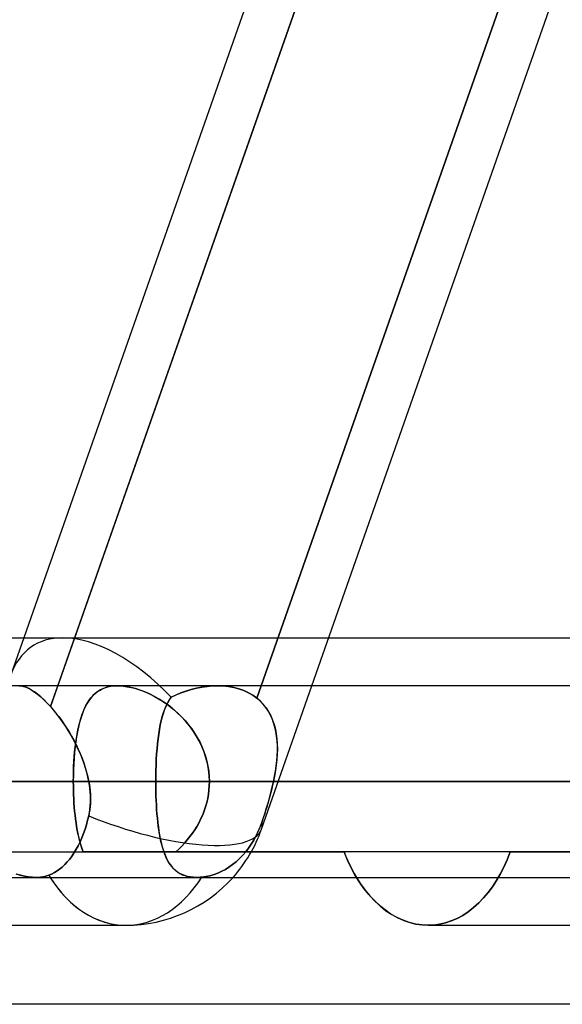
# Model space of a CAD drawing. Header units: millimetres. Extents: x -185 to 185, y -54 to 130.
# Tile 40 of 76: x 31.58 to 35.18, y 23.17 to 29.7. Entities that reach past the tile are written whole.
import ezdxf

# ---------------------------------------------------------------- set-up
doc = ezdxf.new("R2010")
doc.units = ezdxf.units.MM
doc.layers.add('MAIN-1', color=7, linetype='Continuous')
doc.layers.add('MAIN-2', color=7, linetype='Continuous')

msp = doc.modelspace()

# ---------------------------------------------------------------- linework, layer by layer
at = {"layer": 'MAIN-1'}
for p, q in [((31.5235, 25.357), (35.542, 36.8125)), ((31.8333, 25.2825), (35.8779, 36.8125)), ((33.5162, 25.2825), (37.5608, 36.8125)), ((26.195, 25.6), (31.6087, 25.6)), ((33.6276, 25.6), (35.6499, 25.6)), ((96.053, 25.2825), (-96.053, 25.2825)), ((96.649, 24.6475), (-96.649, 24.6475)), ((35.1758, 24.6475), (32.4817, 24.6475)), ((-96.053, 24.0125), (96.053, 24.0125)), ((33.8118, 24.0125), (33.8396, 23.9692)), ((33.8396, 23.9692), (33.8692, 23.9285)), ((33.8692, 23.9285), (33.9011, 23.8901)), ((33.9011, 23.8901), (33.935, 23.8542)), ((33.935, 23.8542), (33.9705, 23.8214)), ((33.9705, 23.8214), (34.0076, 23.7919)), ((34.0076, 23.7919), (34.046, 23.7661)), ((34.046, 23.7661), (34.0853, 23.7443)), ((30.2452, 23.695), (32.284, 23.695)), ((34.0853, 23.7443), (34.1254, 23.7265)), ((34.1254, 23.7265), (34.1659, 23.7127)), ((34.1659, 23.7127), (34.2064, 23.7028)), ((34.2064, 23.7028), (34.2466, 23.697)), ((34.2466, 23.697), (34.2863, 23.695)), ((34.2863, 23.695), (36.3251, 23.695)), ((45.72, 23.1713), (-45.72, 23.1713))]:
    msp.add_line(p, q, dxfattribs=at)
msp.add_arc((32.284, 24.6475), 0.9525, 269.99996, 318.18972, dxfattribs=at)
msp.add_ellipse((32.284, 24.6475), major_axis=(0, -0.9525), ratio=0.707107, start_param=-0.841071, end_param=0, dxfattribs=at)
at = {"layer": 'MAIN-2'}
for p, q in [((35.8861, 36.8358), (31.7849, 25.1445)), ((33.1516, 25.2008), (37.2437, 36.866)), ((37.2437, 36.866), (33.1516, 25.2008)), ((31.6087, 25.6), (31.8663, 25.6)), ((31.8663, 25.6), (33.6276, 25.6)), ((31.5901, 25.2814), (31.5749, 25.2825)), ((31.5751, 25.2825), (31.5903, 25.2814)), ((31.6061, 25.2781), (31.5901, 25.2814)), ((31.5903, 25.2814), (31.6064, 25.278)), ((31.6231, 25.2725), (31.6061, 25.2781)), ((31.6064, 25.278), (31.6234, 25.2724)), ((31.6411, 25.2645), (31.6231, 25.2725)), ((31.6234, 25.2724), (31.6413, 25.2644)), ((31.6598, 25.2541), (31.6411, 25.2645)), ((31.6413, 25.2644), (31.6599, 25.2541)), ((31.7849, 25.1445), (31.8333, 25.2825)), ((32.1096, 25.2523), (32.1267, 25.2614)), ((32.1359, 25.2654), (32.1161, 25.256)), ((32.1267, 25.2614), (32.145, 25.2689)), ((32.1573, 25.2728), (32.1359, 25.2654)), ((32.145, 25.2689), (32.1646, 25.2748)), ((32.1802, 25.2782), (32.1573, 25.2728)), ((32.1646, 25.2748), (32.1854, 25.2791)), ((32.2046, 25.2815), (32.1802, 25.2782)), ((32.1854, 25.2791), (32.2073, 25.2817)), ((32.2303, 25.2825), (32.2046, 25.2815)), ((32.2073, 25.2817), (32.2303, 25.2825)), ((32.2303, 25.2825), (32.2545, 25.2816)), ((32.2576, 25.2814), (32.2303, 25.2825)), ((32.2545, 25.2816), (32.2799, 25.2789)), ((32.2864, 25.278), (32.2576, 25.2814)), ((32.2799, 25.2789), (32.3063, 25.2744)), ((32.3164, 25.2723), (32.2864, 25.278)), ((32.3063, 25.2744), (32.3333, 25.2682)), ((32.3471, 25.2644), (32.3164, 25.2723)), ((32.3333, 25.2682), (32.3608, 25.2603)), ((32.3782, 25.2544), (32.3471, 25.2644)), ((32.3608, 25.2603), (32.3886, 25.2507)), ((32.6832, 25.2475), (32.7176, 25.2579)), ((32.751, 25.2663), (32.7164, 25.2576)), ((32.7176, 25.2579), (32.7523, 25.2666)), ((32.7859, 25.2733), (32.751, 25.2663)), ((32.7523, 25.2666), (32.7871, 25.2735)), ((32.821, 25.2783), (32.7859, 25.2733)), ((32.7871, 25.2735), (32.8219, 25.2785)), ((32.856, 25.2814), (32.821, 25.2783)), ((32.8219, 25.2785), (32.8565, 25.2815)), ((32.8907, 25.2825), (32.856, 25.2814)), ((32.8565, 25.2815), (32.8908, 25.2825)), ((32.9276, 25.2813), (32.8907, 25.2825)), ((32.8908, 25.2825), (32.9277, 25.2813)), ((35.6622, 25.2825), (32.891, 25.2825)), ((32.9637, 25.2776), (32.9276, 25.2813)), ((32.9277, 25.2813), (32.9639, 25.2775)), ((32.9988, 25.2713), (32.9637, 25.2776)), ((32.9639, 25.2775), (32.999, 25.2712)), ((33.0329, 25.2623), (32.9988, 25.2713)), ((32.999, 25.2712), (33.0328, 25.2624)), ((33.0328, 25.2624), (33.0651, 25.2509)), ((33.0654, 25.2508), (33.0329, 25.2623)), ((33.1828, 24.3322), (33.5162, 25.2825)), ((31.6792, 25.2415), (31.6598, 25.2541)), ((31.6599, 25.2541), (31.6793, 25.2414)), ((31.6993, 25.2265), (31.6792, 25.2415)), ((31.6793, 25.2414), (31.6995, 25.2264)), ((31.7201, 25.2093), (31.6993, 25.2265)), ((31.6995, 25.2264), (31.7203, 25.209)), ((31.7414, 25.1898), (31.7201, 25.2093)), ((31.7203, 25.209), (31.7416, 25.1896)), ((32.0512, 25.2007), (32.0379, 25.1826)), ((32.0404, 25.1863), (32.0522, 25.2021)), ((32.0655, 25.2171), (32.0512, 25.2007)), ((32.0522, 25.2021), (32.065, 25.2166)), ((32.065, 25.2166), (32.0788, 25.2299)), ((32.081, 25.2318), (32.0655, 25.2171)), ((32.0788, 25.2299), (32.0936, 25.2418)), ((32.0979, 25.2448), (32.081, 25.2318)), ((32.0936, 25.2418), (32.1096, 25.2523)), ((32.1161, 25.256), (32.0979, 25.2448)), ((32.4096, 25.2424), (32.3782, 25.2544)), ((32.3886, 25.2507), (32.4166, 25.2395)), ((32.4412, 25.2284), (32.4096, 25.2424)), ((32.4166, 25.2395), (32.4447, 25.2267)), ((32.4726, 25.2125), (32.4412, 25.2284)), ((32.4447, 25.2267), (32.4727, 25.2125)), ((32.5039, 25.1946), (32.4726, 25.2125)), ((32.4727, 25.2125), (32.5004, 25.1967)), ((32.5004, 25.1967), (32.5278, 25.1796)), ((32.535, 25.1749), (32.5039, 25.1946)), ((32.5843, 25.2064), (32.5718, 25.1887)), ((32.5722, 25.1893), (32.5843, 25.2064)), ((32.5843, 25.2064), (32.6165, 25.2216)), ((32.6161, 25.2215), (32.5843, 25.2064)), ((32.6488, 25.2351), (32.6161, 25.2215)), ((32.6165, 25.2216), (32.6495, 25.2353)), ((32.6823, 25.2471), (32.6488, 25.2351)), ((32.6495, 25.2353), (32.6832, 25.2475)), ((32.7164, 25.2576), (32.6823, 25.2471)), ((33.0651, 25.2509), (33.0958, 25.2368)), ((33.0961, 25.2367), (33.0654, 25.2508)), ((33.0958, 25.2368), (33.1247, 25.22)), ((33.1248, 25.22), (33.0961, 25.2367)), ((33.1247, 25.22), (33.1516, 25.2008)), ((33.1516, 25.2008), (33.1248, 25.22)), ((33.1516, 25.2008), (33.1742, 25.181)), ((33.1732, 25.182), (33.1516, 25.2008)), ((31.7631, 25.1681), (31.7414, 25.1898)), ((31.7416, 25.1896), (31.7631, 25.168)), ((31.7849, 25.1445), (31.7631, 25.1681)), ((31.7631, 25.168), (31.7849, 25.1445)), ((31.8019, 25.1249), (31.7849, 25.1445)), ((31.7849, 25.1445), (31.8028, 25.1238)), ((32.0008, 25.1106), (32.0096, 25.1314)), ((32.0142, 25.1411), (32.0037, 25.1179)), ((32.0096, 25.1314), (32.0191, 25.1509)), ((32.0256, 25.1627), (32.0142, 25.1411)), ((32.0191, 25.1509), (32.0294, 25.1692)), ((32.0379, 25.1826), (32.0256, 25.1627)), ((32.0294, 25.1692), (32.0404, 25.1863)), ((32.5278, 25.1796), (32.5548, 25.1611)), ((32.5332, 25.1047), (32.5416, 25.1282)), ((32.5656, 25.1532), (32.535, 25.1749)), ((32.5502, 25.1487), (32.5409, 25.1263)), ((32.5416, 25.1282), (32.5509, 25.1502)), ((32.5605, 25.1695), (32.5502, 25.1487)), ((32.5509, 25.1502), (32.5611, 25.1706)), ((32.5548, 25.1611), (32.5811, 25.1413)), ((32.5718, 25.1887), (32.5605, 25.1695)), ((32.5611, 25.1706), (32.5722, 25.1893)), ((32.5955, 25.1296), (32.5656, 25.1532)), ((32.5811, 25.1413), (32.6067, 25.1202)), ((32.6247, 25.1041), (32.5955, 25.1296)), ((33.1929, 25.1615), (33.1732, 25.182)), ((33.1742, 25.181), (33.1948, 25.1594)), ((33.2107, 25.1395), (33.1929, 25.1615)), ((33.1948, 25.1594), (33.2133, 25.1359)), ((33.2266, 25.1159), (33.2107, 25.1395)), ((33.2133, 25.1359), (33.2298, 25.1107)), ((31.8189, 25.1043), (31.8019, 25.1249)), ((31.8028, 25.1238), (31.8208, 25.1018)), ((31.8358, 25.0826), (31.8189, 25.1043)), ((31.8208, 25.1018), (31.8388, 25.0786)), ((31.8525, 25.0599), (31.8358, 25.0826)), ((31.8388, 25.0786), (31.8565, 25.0544)), ((31.9853, 25.0663), (31.9772, 25.0382)), ((31.9781, 25.0416), (31.9851, 25.0657)), ((31.9851, 25.0657), (31.9926, 25.0888)), ((31.9941, 25.0929), (31.9853, 25.0663)), ((31.9926, 25.0888), (32.0008, 25.1106)), ((32.0037, 25.1179), (31.9941, 25.0929)), ((32.5249, 25.0773), (32.518, 25.0507)), ((32.5186, 25.0529), (32.5255, 25.0795)), ((32.5325, 25.1025), (32.5249, 25.0773)), ((32.5255, 25.0795), (32.5332, 25.1047)), ((32.5409, 25.1263), (32.5325, 25.1025)), ((32.6067, 25.1202), (32.6314, 25.0978)), ((32.6528, 25.0769), (32.6247, 25.1041)), ((32.6314, 25.0978), (32.6553, 25.0743)), ((32.6797, 25.0478), (32.6528, 25.0769)), ((32.6553, 25.0743), (32.6781, 25.0496)), ((33.2406, 25.091), (33.2266, 25.1159)), ((33.2298, 25.1107), (33.2442, 25.0838)), ((33.2527, 25.0647), (33.2406, 25.091)), ((33.2442, 25.0838), (33.2564, 25.0556)), ((33.263, 25.037), (33.2527, 25.0647)), ((31.8691, 25.0363), (31.8525, 25.0599)), ((31.8565, 25.0544), (31.8738, 25.0294)), ((31.8854, 25.0119), (31.8691, 25.0363)), ((31.8738, 25.0294), (31.8908, 25.0034)), ((31.9013, 24.9868), (31.8854, 25.0119)), ((31.8908, 25.0034), (31.9074, 24.9767)), ((31.9699, 25.0085), (31.9634, 24.9774)), ((31.966, 24.9902), (31.9718, 25.0165)), ((31.9772, 25.0382), (31.9699, 25.0085)), ((31.9718, 25.0165), (31.9781, 25.0416)), ((32.5119, 25.0227), (32.5064, 24.9935)), ((32.5067, 24.9952), (32.5123, 25.0247)), ((32.518, 25.0507), (32.5119, 25.0227)), ((32.5123, 25.0247), (32.5186, 25.0529)), ((32.6781, 25.0496), (32.6997, 25.0238)), ((32.705, 25.0172), (32.6797, 25.0478)), ((32.6997, 25.0238), (32.7202, 24.9969)), ((32.7286, 24.9851), (32.705, 25.0172)), ((32.7202, 24.9969), (32.7393, 24.969)), ((33.2564, 25.0556), (33.2665, 25.0261)), ((33.2714, 25.0083), (33.263, 25.037)), ((33.2665, 25.0261), (33.2746, 24.9954)), ((33.278, 24.9787), (33.2714, 25.0083)), ((31.9167, 24.961), (31.9013, 24.9868)), ((31.9074, 24.9767), (31.9234, 24.9492)), ((31.9316, 24.9346), (31.9167, 24.961)), ((31.9234, 24.9492), (31.9389, 24.9211)), ((31.946, 24.9076), (31.9316, 24.9346)), ((31.9517, 24.9056), (31.9559, 24.9348)), ((31.9576, 24.9449), (31.9524, 24.9111)), ((31.9559, 24.9348), (31.9607, 24.963)), ((31.9634, 24.9774), (31.9576, 24.9449)), ((31.9607, 24.963), (31.966, 24.9902)), ((32.4937, 24.8996), (32.4974, 24.9326)), ((32.5015, 24.963), (32.4973, 24.9313)), ((32.4974, 24.9326), (32.5018, 24.9645)), ((32.5064, 24.9935), (32.5015, 24.963)), ((32.5018, 24.9645), (32.5067, 24.9952)), ((32.7502, 24.9516), (32.7286, 24.9851)), ((32.7393, 24.969), (32.757, 24.9401)), ((32.7698, 24.9167), (32.7502, 24.9516)), ((32.757, 24.9401), (32.7732, 24.9102)), ((33.2746, 24.9954), (33.2807, 24.9637)), ((33.2829, 24.9482), (33.278, 24.9787)), ((33.2807, 24.9637), (33.2849, 24.9311)), ((33.2861, 24.9169), (33.2829, 24.9482)), ((31.9389, 24.9211), (31.9537, 24.8923)), ((31.948, 24.876), (31.9442, 24.8397)), ((31.9447, 24.8445), (31.948, 24.8755)), ((31.9597, 24.8802), (31.946, 24.9076)), ((31.9524, 24.9111), (31.948, 24.876)), ((31.948, 24.8755), (31.9517, 24.9056)), ((31.9537, 24.8923), (31.9678, 24.863)), ((31.9727, 24.8522), (31.9597, 24.8802)), ((32.4904, 24.8656), (32.4937, 24.8996)), ((32.4935, 24.8985), (32.4904, 24.8646)), ((32.4973, 24.9313), (32.4935, 24.8985)), ((32.7872, 24.8807), (32.7698, 24.9167)), ((32.7732, 24.9102), (32.7878, 24.8794)), ((32.8023, 24.8434), (32.7872, 24.8807)), ((32.7878, 24.8794), (32.8006, 24.8478)), ((33.2849, 24.9311), (33.2873, 24.8976)), ((33.2877, 24.8849), (33.2861, 24.9169)), ((33.2873, 24.8976), (33.288, 24.8633)), ((33.2879, 24.8524), (33.2877, 24.8849)), ((31.9411, 24.8025), (31.9388, 24.7646)), ((31.9397, 24.7805), (31.9419, 24.8128)), ((31.9442, 24.8397), (31.9411, 24.8025)), ((31.9419, 24.8128), (31.9447, 24.8445)), ((31.9678, 24.863), (31.9811, 24.8332)), ((31.985, 24.8239), (31.9727, 24.8522)), ((31.9811, 24.8332), (31.9934, 24.803)), ((31.9964, 24.7952), (31.985, 24.8239)), ((31.9934, 24.803), (32.0047, 24.7724)), ((32.4855, 24.7948), (32.4877, 24.8305)), ((32.4877, 24.8299), (32.4855, 24.7945)), ((32.4877, 24.8305), (32.4904, 24.8656)), ((32.4904, 24.8646), (32.4877, 24.8299)), ((32.8006, 24.8478), (32.8117, 24.8156)), ((32.8147, 24.8054), (32.8023, 24.8434)), ((32.8117, 24.8156), (32.8208, 24.7827)), ((32.8246, 24.7667), (32.8147, 24.8054)), ((33.284, 24.7856), (33.2866, 24.8192)), ((33.2871, 24.8284), (33.2846, 24.793)), ((33.2866, 24.8192), (33.2879, 24.8524)), ((33.288, 24.8633), (33.2871, 24.8284)), ((31.9367, 24.7147), (31.9379, 24.7478)), ((31.9388, 24.7646), (31.937, 24.7261)), ((31.9379, 24.7478), (31.9397, 24.7805)), ((32.0069, 24.7661), (31.9964, 24.7952)), ((32.0047, 24.7724), (32.015, 24.7415)), ((32.0165, 24.7368), (32.0069, 24.7661)), ((32.015, 24.7415), (32.0241, 24.7104)), ((32.025, 24.7072), (32.0165, 24.7368)), ((32.4827, 24.7219), (32.4839, 24.7586)), ((32.4838, 24.7584), (32.4827, 24.7219)), ((32.4855, 24.7945), (32.4838, 24.7584)), ((32.4839, 24.7586), (32.4855, 24.7948)), ((32.8208, 24.7827), (32.828, 24.7493)), ((32.8316, 24.7274), (32.8246, 24.7667)), ((32.828, 24.7493), (32.8332, 24.7156)), ((33.2751, 24.7171), (33.2801, 24.7515)), ((33.2808, 24.7571), (33.2757, 24.7208)), ((33.2801, 24.7515), (33.284, 24.7856)), ((33.2846, 24.793), (33.2808, 24.7571)), ((31.936, 24.687), (31.9357, 24.6475)), ((31.9357, 24.6475), (31.9359, 24.6812)), ((31.9359, 24.6812), (31.9367, 24.7147)), ((31.937, 24.7261), (31.936, 24.687)), ((32.0241, 24.7104), (32.032, 24.679)), ((32.0323, 24.6774), (32.025, 24.7072)), ((32.032, 24.679), (32.0385, 24.6475)), ((32.0385, 24.6475), (32.0323, 24.6774)), ((32.482, 24.6849), (32.4817, 24.6475)), ((32.4817, 24.6475), (32.4819, 24.6848)), ((32.4819, 24.6848), (32.4827, 24.7219)), ((32.4827, 24.7219), (32.482, 24.6849)), ((32.8359, 24.6876), (32.8316, 24.7274)), ((32.8332, 24.7156), (32.8363, 24.6817)), ((32.8374, 24.6475), (32.8359, 24.6876)), ((32.8363, 24.6817), (32.8374, 24.6475)), ((33.2694, 24.6843), (33.262, 24.6475)), ((33.262, 24.6475), (33.269, 24.6824)), ((33.269, 24.6824), (33.2751, 24.7171)), ((33.2757, 24.7208), (33.2694, 24.6843)), ((-96.649, 24.6475), (96.649, 24.6475)), ((-95.8098, 24.6475), (95.8098, 24.6475)), ((32.4817, 24.6475), (-32.4817, 24.6475)), ((-32.0385, 24.6475), (32.0385, 24.6475)), ((32.0385, 24.6475), (-32.0385, 24.6475)), ((32.4817, 24.6475), (28.8864, 24.6475)), ((28.8864, 24.6475), (32.4817, 24.6475)), ((30.8533, 24.6475), (31.9357, 24.6475)), ((31.9357, 24.6475), (30.8533, 24.6475)), ((35.1758, 24.6475), (31.5805, 24.6475)), ((31.5805, 24.6475), (35.1758, 24.6475)), ((41.529, 24.6475), (31.9357, 24.6475)), ((31.9359, 24.6187), (31.9357, 24.6475)), ((31.9357, 24.6475), (31.9359, 24.6188)), ((31.9357, 24.6475), (41.529, 24.6475)), ((31.9359, 24.6188), (31.9364, 24.5903)), ((31.9364, 24.5901), (31.9359, 24.6187)), ((32.0423, 24.6246), (32.0385, 24.6475)), ((32.0385, 24.6475), (32.042, 24.6267)), ((32.042, 24.6267), (32.0449, 24.606)), ((32.0454, 24.6016), (32.0423, 24.6246)), ((32.0449, 24.606), (32.0471, 24.5852)), ((35.1758, 24.6475), (32.4817, 24.6475)), ((32.4817, 24.6475), (35.1758, 24.6475)), ((32.4817, 24.6475), (32.4819, 24.6159)), ((32.4819, 24.6161), (32.4817, 24.6475)), ((32.4824, 24.585), (32.4819, 24.6161)), ((32.4819, 24.6159), (32.4824, 24.5845)), ((32.8345, 24.5911), (32.8367, 24.6193)), ((32.8367, 24.6192), (32.8345, 24.5911)), ((32.8374, 24.6475), (32.8367, 24.6192)), ((32.8367, 24.6193), (32.8374, 24.6475)), ((32.8374, 24.6475), (42.799, 24.6475)), ((42.799, 24.6475), (32.8374, 24.6475)), ((32.8374, 24.6475), (36.4423, 24.6475)), ((36.4423, 24.6475), (32.8374, 24.6475)), ((33.2496, 24.5939), (33.256, 24.6207)), ((33.2566, 24.6232), (33.2508, 24.5989)), ((33.256, 24.6207), (33.262, 24.6475)), ((33.262, 24.6475), (33.2566, 24.6232)), ((33.262, 24.6475), (36.1838, 24.6475)), ((36.1838, 24.6475), (33.262, 24.6475)), ((31.9364, 24.5903), (31.9373, 24.5621)), ((31.9373, 24.5618), (31.9364, 24.5901)), ((31.9373, 24.5621), (31.9386, 24.5341)), ((31.9386, 24.5338), (31.9373, 24.5618)), ((32.0476, 24.5787), (32.0454, 24.6016)), ((32.0471, 24.5852), (32.0486, 24.5644)), ((32.049, 24.5558), (32.0476, 24.5787)), ((32.0486, 24.5644), (32.0494, 24.5437)), ((32.0495, 24.533), (32.049, 24.5558)), ((32.0494, 24.5437), (32.0494, 24.523)), ((32.4832, 24.5542), (32.4824, 24.585)), ((32.4824, 24.5845), (32.4832, 24.5534)), ((32.4844, 24.5237), (32.4832, 24.5542)), ((32.4832, 24.5534), (32.4844, 24.5225)), ((32.826, 24.5354), (32.831, 24.5632)), ((32.831, 24.5632), (32.8261, 24.5356)), ((32.8345, 24.5911), (32.831, 24.5632)), ((32.831, 24.5632), (32.8345, 24.5911)), ((33.228, 24.5138), (33.2356, 24.5404)), ((33.2383, 24.5503), (33.2315, 24.526)), ((33.2356, 24.5404), (33.2427, 24.5671)), ((33.2447, 24.5746), (33.2383, 24.5503)), ((33.2427, 24.5671), (33.2496, 24.5939)), ((33.2508, 24.5989), (33.2447, 24.5746)), ((31.9386, 24.5341), (31.9402, 24.5064)), ((31.9402, 24.5061), (31.9386, 24.5338)), ((31.9402, 24.5064), (31.9422, 24.4791)), ((31.9422, 24.4788), (31.9402, 24.5061)), ((31.9422, 24.4791), (31.9445, 24.4521)), ((31.9446, 24.4518), (31.9422, 24.4788)), ((32.0472, 24.4818), (32.0449, 24.4614)), ((32.0454, 24.4653), (32.0477, 24.4877)), ((32.0487, 24.5024), (32.0472, 24.4818)), ((32.0477, 24.4877), (32.0491, 24.5103)), ((32.0494, 24.523), (32.0487, 24.5024)), ((32.0491, 24.5103), (32.0495, 24.533)), ((32.4859, 24.4936), (32.4844, 24.5237)), ((32.4844, 24.5225), (32.486, 24.492)), ((32.4878, 24.464), (32.4859, 24.4936)), ((32.486, 24.492), (32.4879, 24.4618)), ((32.8032, 24.454), (32.8121, 24.4807)), ((32.8122, 24.4811), (32.8033, 24.4544)), ((32.8121, 24.4807), (32.8197, 24.5078)), ((32.8198, 24.5082), (32.8122, 24.4811)), ((32.8197, 24.5078), (32.826, 24.5354)), ((32.8261, 24.5356), (32.8198, 24.5082)), ((33.2173, 24.4777), (33.2099, 24.4537)), ((33.2122, 24.461), (33.2202, 24.4873)), ((33.2245, 24.5018), (33.2173, 24.4777)), ((33.2202, 24.4873), (33.228, 24.5138)), ((33.2315, 24.526), (33.2245, 24.5018)), ((31.9445, 24.4521), (31.9473, 24.4257)), ((31.9473, 24.4253), (31.9446, 24.4518)), ((31.9473, 24.4257), (31.9503, 24.3999)), ((31.9504, 24.3995), (31.9473, 24.4253)), ((32.0378, 24.421), (32.0308, 24.3915)), ((32.0308, 24.3915), (32.0378, 24.421)), ((32.0378, 24.421), (32.0421, 24.4431)), ((32.0418, 24.4411), (32.0378, 24.421)), ((32.0449, 24.4614), (32.0418, 24.4411)), ((32.0421, 24.4431), (32.0454, 24.4653)), ((32.49, 24.4348), (32.4878, 24.464)), ((32.4879, 24.4618), (32.4902, 24.4322)), ((32.4926, 24.4062), (32.49, 24.4348)), ((32.4902, 24.4322), (32.4929, 24.4032)), ((32.7816, 24.402), (32.793, 24.4277)), ((32.7931, 24.428), (32.7817, 24.4022)), ((32.793, 24.4277), (32.8032, 24.454)), ((32.8033, 24.4544), (32.7931, 24.428)), ((33.2023, 24.43), (33.1946, 24.4066)), ((33.1954, 24.4091), (33.2039, 24.4349)), ((33.2099, 24.4537), (33.2023, 24.43)), ((33.2039, 24.4349), (33.2122, 24.461)), ((31.9503, 24.3999), (31.9537, 24.3748)), ((31.9538, 24.3743), (31.9504, 24.3995)), ((31.9537, 24.3748), (31.9575, 24.3503)), ((31.9576, 24.3498), (31.9538, 24.3743)), ((31.9575, 24.3503), (31.9617, 24.3265)), ((31.9618, 24.3261), (31.9576, 24.3498)), ((32.0227, 24.3619), (32.0136, 24.3322)), ((32.0136, 24.3322), (32.0227, 24.3619)), ((32.0308, 24.3915), (32.0227, 24.3619)), ((32.0227, 24.3619), (32.0308, 24.3915)), ((32.4955, 24.3783), (32.4926, 24.4062)), ((32.4929, 24.4032), (32.4959, 24.3751)), ((32.4988, 24.3513), (32.4955, 24.3783)), ((32.4959, 24.3751), (32.4993, 24.3476)), ((32.5026, 24.325), (32.4988, 24.3513)), ((32.4993, 24.3476), (32.5032, 24.321)), ((32.7408, 24.3283), (32.7554, 24.3522)), ((32.7555, 24.3524), (32.7409, 24.3284)), ((32.7554, 24.3522), (32.769, 24.3768)), ((32.7692, 24.377), (32.7555, 24.3524)), ((32.769, 24.3768), (32.7816, 24.402)), ((32.7817, 24.4022), (32.7692, 24.377)), ((33.1751, 24.3519), (33.1617, 24.3203)), ((33.1618, 24.3203), (33.1751, 24.3519)), ((33.1751, 24.3519), (33.1868, 24.3836)), ((33.1868, 24.3836), (33.1751, 24.3519)), ((33.1868, 24.3836), (33.1954, 24.4091)), ((33.1946, 24.4066), (33.1868, 24.3836)), ((31.9617, 24.3265), (31.9662, 24.3035)), ((31.9663, 24.303), (31.9618, 24.3261)), ((31.9662, 24.3035), (31.9712, 24.2812)), ((31.9713, 24.2807), (31.9663, 24.303)), ((31.9712, 24.2812), (31.9765, 24.2597)), ((31.9766, 24.2592), (31.9713, 24.2807)), ((32.0033, 24.3029), (31.9922, 24.2746)), ((31.9922, 24.2746), (32.0033, 24.3029)), ((32.0136, 24.3322), (32.0033, 24.3029)), ((32.0033, 24.3029), (32.0136, 24.3322)), ((32.5067, 24.2995), (32.5026, 24.325)), ((32.5032, 24.321), (32.5075, 24.2953)), ((32.5113, 24.275), (32.5067, 24.2995)), ((32.5075, 24.2953), (32.5123, 24.2704)), ((32.7086, 24.2825), (32.6912, 24.2606)), ((32.6912, 24.2607), (32.7086, 24.2825)), ((32.7252, 24.3051), (32.7086, 24.2825)), ((32.7086, 24.2825), (32.7251, 24.305)), ((32.7251, 24.305), (32.7408, 24.3283)), ((32.7409, 24.3284), (32.7252, 24.3051)), ((33.1308, 24.26), (33.1469, 24.2895)), ((33.1469, 24.2895), (33.1308, 24.26)), ((33.1469, 24.2895), (33.1618, 24.3203)), ((33.1617, 24.3203), (33.1469, 24.2895)), ((31.9678, 24.2223), (31.9551, 24.1989)), ((31.9551, 24.1989), (31.9678, 24.2223)), ((31.9803, 24.2476), (31.9678, 24.2223)), ((31.9678, 24.2223), (31.9803, 24.2476)), ((31.9765, 24.2597), (31.9822, 24.2389)), ((31.9823, 24.2384), (31.9766, 24.2592)), ((31.9922, 24.2746), (31.9803, 24.2476)), ((31.9803, 24.2476), (31.9922, 24.2746)), ((31.9822, 24.2389), (31.9884, 24.2189)), ((31.9885, 24.2185), (31.9823, 24.2384)), ((31.9884, 24.2189), (31.995, 24.1996)), ((31.995, 24.1994), (31.9885, 24.2185)), ((32.5164, 24.2514), (32.5113, 24.275)), ((32.5123, 24.2704), (32.5175, 24.2465)), ((32.5219, 24.2286), (32.5164, 24.2514)), ((32.5175, 24.2465), (32.5232, 24.2236)), ((32.528, 24.2069), (32.5219, 24.2286)), ((32.5232, 24.2236), (32.5295, 24.2019)), ((32.6538, 24.2192), (32.6342, 24.1998)), ((32.6343, 24.1999), (32.654, 24.2194)), ((32.6728, 24.2395), (32.6538, 24.2192)), ((32.654, 24.2194), (32.673, 24.2397)), ((32.6912, 24.2606), (32.6728, 24.2395)), ((32.673, 24.2397), (32.6912, 24.2607)), ((33.0961, 24.2065), (33.1137, 24.2322)), ((33.1137, 24.2322), (33.0961, 24.2065)), ((33.1137, 24.2322), (33.1308, 24.26)), ((33.1308, 24.26), (33.1137, 24.2322)), ((30.8639, 24.1812), (33.7304, 24.1812)), ((31.9273, 24.1551), (31.9118, 24.1343)), ((31.9118, 24.1343), (31.9273, 24.1551)), ((31.9417, 24.1767), (31.9273, 24.1551)), ((31.9273, 24.1551), (31.9417, 24.1767)), ((31.9551, 24.1989), (31.9417, 24.1767)), ((31.9417, 24.1767), (31.9551, 24.1989)), ((31.995, 24.1996), (32.002, 24.1812)), ((32.002, 24.1812), (31.995, 24.1994)), ((41.7329, 24.1812), (32.002, 24.1812)), ((32.5346, 24.1861), (32.528, 24.2069)), ((32.5295, 24.2019), (32.5363, 24.1812)), ((32.5418, 24.1664), (32.5346, 24.1861)), ((32.5363, 24.1812), (32.5436, 24.1617)), ((32.5496, 24.1477), (32.5418, 24.1664)), ((32.5436, 24.1617), (32.5516, 24.1433)), ((32.614, 24.1812), (32.6343, 24.1999)), ((32.6342, 24.1998), (32.614, 24.1812)), ((34.8314, 24.1812), (32.614, 24.1812)), ((33.0366, 24.1371), (33.0579, 24.1594)), ((33.0579, 24.1594), (33.0366, 24.1371)), ((33.0579, 24.1594), (33.0779, 24.1827)), ((33.0779, 24.1827), (33.0579, 24.1594)), ((33.0779, 24.1827), (33.0961, 24.2065)), ((33.0961, 24.2065), (33.0779, 24.1827)), ((33.7529, 24.1267), (33.7304, 24.1812)), ((33.7304, 24.1812), (33.7425, 24.1511)), ((33.7425, 24.1511), (33.7552, 24.1216)), ((34.8314, 24.1812), (34.8111, 24.1299)), ((34.8111, 24.1299), (34.8314, 24.1812)), ((34.8314, 24.1812), (45.72, 24.1812)), ((31.879, 24.0971), (31.862, 24.0811)), ((31.862, 24.0811), (31.879, 24.0971)), ((31.8957, 24.1149), (31.879, 24.0971)), ((31.879, 24.0971), (31.8957, 24.1149)), ((31.9118, 24.1343), (31.8957, 24.1149)), ((31.8957, 24.1149), (31.9118, 24.1343)), ((32.5581, 24.13), (32.5496, 24.1477)), ((32.5516, 24.1433), (32.5602, 24.1261)), ((32.5673, 24.1134), (32.5581, 24.13)), ((32.5602, 24.1261), (32.5695, 24.11)), ((32.5774, 24.098), (32.5673, 24.1134)), ((32.5695, 24.11), (32.5794, 24.0951)), ((32.5882, 24.0837), (32.5774, 24.098)), ((32.5794, 24.0951), (32.5902, 24.0814)), ((32.5999, 24.0707), (32.5882, 24.0837)), ((32.9669, 24.0802), (32.9906, 24.0972)), ((32.9906, 24.0972), (32.9669, 24.0802)), ((32.9906, 24.0972), (33.014, 24.1162)), ((33.014, 24.1162), (32.9906, 24.0972)), ((33.014, 24.1162), (33.0366, 24.1371)), ((33.0366, 24.1371), (33.014, 24.1162)), ((33.7775, 24.0748), (33.7529, 24.1267)), ((33.7552, 24.1216), (33.7685, 24.0929)), ((33.7685, 24.0929), (33.7824, 24.0651)), ((34.8111, 24.1299), (34.789, 24.0808)), ((34.789, 24.0808), (34.8111, 24.1299)), ((31.5553, 24.0351), (31.5836, 24.0271)), ((31.5863, 24.0264), (31.5587, 24.034)), ((31.5836, 24.0271), (31.6114, 24.0207)), ((31.6134, 24.0203), (31.5863, 24.0264)), ((31.6114, 24.0207), (31.6384, 24.0161)), ((31.6397, 24.016), (31.6134, 24.0203)), ((31.7337, 24.0159), (31.7475, 24.0187)), ((31.7475, 24.0186), (31.7337, 24.0159)), ((31.7608, 24.0221), (31.7475, 24.0186)), ((31.7475, 24.0187), (31.7608, 24.0221)), ((31.7734, 24.0263), (31.7608, 24.0221)), ((31.7608, 24.0221), (31.7734, 24.0263)), ((31.7734, 24.0263), (31.7923, 24.0344)), ((31.7923, 24.0343), (31.7734, 24.0263)), ((31.8107, 24.044), (31.7923, 24.0343)), ((31.7923, 24.0344), (31.8107, 24.044)), ((31.8284, 24.0549), (31.8107, 24.044)), ((31.8107, 24.044), (31.8284, 24.0549)), ((31.8451, 24.067), (31.8284, 24.0549)), ((31.8284, 24.0549), (31.8451, 24.067)), ((31.862, 24.0811), (31.8451, 24.067)), ((31.8451, 24.067), (31.862, 24.0811)), ((32.5902, 24.0814), (32.6018, 24.0688)), ((32.6126, 24.0588), (32.5999, 24.0707)), ((32.6018, 24.0688), (32.6144, 24.0573)), ((32.6263, 24.0482), (32.6126, 24.0588)), ((32.6144, 24.0573), (32.6279, 24.0471)), ((32.6409, 24.0389), (32.6263, 24.0482)), ((32.6279, 24.0471), (32.6424, 24.0381)), ((32.6567, 24.031), (32.6409, 24.0389)), ((32.6424, 24.0381), (32.6581, 24.0304)), ((32.6736, 24.0244), (32.6567, 24.031)), ((32.6581, 24.0304), (32.6748, 24.024)), ((32.6917, 24.0192), (32.6736, 24.0244)), ((32.6748, 24.024), (32.6927, 24.0189)), ((32.711, 24.0155), (32.6917, 24.0192)), ((32.6927, 24.0189), (32.7116, 24.0154)), ((32.7872, 24.0143), (32.8141, 24.018)), ((32.8141, 24.018), (32.7872, 24.0143)), ((32.8141, 24.018), (32.8412, 24.0237)), ((32.8412, 24.0237), (32.8141, 24.018)), ((32.8412, 24.0237), (32.8681, 24.0316)), ((32.8681, 24.0316), (32.8412, 24.0237)), ((32.8681, 24.0316), (32.8943, 24.0414)), ((32.8943, 24.0414), (32.8681, 24.0316)), ((32.8943, 24.0414), (32.9194, 24.0527)), ((32.9194, 24.0527), (32.8943, 24.0414)), ((32.9194, 24.0527), (32.9431, 24.0655)), ((32.9431, 24.0655), (32.9194, 24.0527)), ((32.9431, 24.0655), (32.9669, 24.0802)), ((32.9669, 24.0802), (32.9431, 24.0655)), ((33.8038, 24.0261), (33.7775, 24.0748)), ((33.7824, 24.0651), (33.7969, 24.0383)), ((33.7969, 24.0383), (33.8118, 24.0125)), ((33.8318, 23.9808), (33.8038, 24.0261)), ((34.7652, 24.0344), (34.74, 23.9911)), ((34.74, 23.9911), (34.7652, 24.0344)), ((34.789, 24.0808), (34.7652, 24.0344)), ((34.7652, 24.0344), (34.789, 24.0808)), ((31.6384, 24.0161), (31.6643, 24.0134)), ((31.665, 24.0133), (31.6397, 24.016)), ((31.6643, 24.0134), (31.6891, 24.0125)), ((31.6892, 24.0125), (31.665, 24.0133)), ((31.6891, 24.0125), (31.7044, 24.0129)), ((31.7045, 24.0129), (31.6892, 24.0125)), ((31.7044, 24.0129), (31.7193, 24.014)), ((31.7193, 24.014), (31.7045, 24.0129)), ((31.7337, 24.0159), (31.7193, 24.014)), ((31.7193, 24.014), (31.7337, 24.0159)), ((32.7311, 24.0132), (32.711, 24.0155)), ((32.7116, 24.0154), (32.7314, 24.0132)), ((32.7521, 24.0125), (32.7311, 24.0132)), ((32.7314, 24.0132), (32.7522, 24.0125)), ((32.7578, 24.0125), (32.7521, 24.0125)), ((32.7522, 24.0125), (32.7578, 24.0125)), ((32.7578, 24.0125), (32.7636, 24.0127)), ((32.7636, 24.0127), (32.7578, 24.0125)), ((32.7636, 24.0127), (32.7694, 24.0129)), ((32.7694, 24.0129), (32.7636, 24.0127)), ((32.7694, 24.0129), (32.7752, 24.0133)), ((32.7752, 24.0133), (32.7694, 24.0129)), ((32.7752, 24.0133), (32.7812, 24.0137)), ((32.7812, 24.0137), (32.7752, 24.0133)), ((32.7812, 24.0137), (32.7872, 24.0143)), ((32.7872, 24.0143), (32.7812, 24.0137)), ((33.8615, 23.9386), (33.8318, 23.9808)), ((34.74, 23.9911), (34.7135, 23.9508)), ((34.7135, 23.9508), (34.74, 23.9911)), ((33.8936, 23.8986), (33.8615, 23.9386)), ((33.9278, 23.8614), (33.8936, 23.8986)), ((34.6848, 23.9125), (34.6542, 23.8764)), ((34.6542, 23.8764), (34.6848, 23.9125)), ((34.7135, 23.9508), (34.6848, 23.9125)), ((34.6848, 23.9125), (34.7135, 23.9508)), ((33.9639, 23.8272), (33.9278, 23.8614)), ((34.0016, 23.7964), (33.9639, 23.8272)), ((34.6219, 23.8429), (34.5879, 23.8123)), ((34.5879, 23.8123), (34.6219, 23.8429)), ((34.6542, 23.8764), (34.6219, 23.8429)), ((34.6219, 23.8429), (34.6542, 23.8764)), ((34.0406, 23.7694), (34.0016, 23.7964)), ((34.0808, 23.7466), (34.0406, 23.7694)), ((34.5161, 23.7609), (34.4785, 23.7407)), ((34.4785, 23.7407), (34.5161, 23.7609)), ((34.5526, 23.7848), (34.5161, 23.7609)), ((34.5161, 23.7609), (34.5526, 23.7848)), ((34.5879, 23.8123), (34.5526, 23.7848)), ((34.5526, 23.7848), (34.5879, 23.8123)), ((34.1217, 23.7279), (34.0808, 23.7466)), ((34.1631, 23.7135), (34.1217, 23.7279)), ((34.2045, 23.7032), (34.1631, 23.7135)), ((34.2457, 23.697), (34.2045, 23.7032)), ((34.2863, 23.695), (34.2457, 23.697)), ((34.3244, 23.6968), (34.2863, 23.695)), ((34.2863, 23.695), (34.3244, 23.6968)), ((34.363, 23.7023), (34.3244, 23.6968)), ((34.3244, 23.6968), (34.363, 23.7023)), ((34.4017, 23.7114), (34.363, 23.7023)), ((34.363, 23.7023), (34.4017, 23.7114)), ((34.4403, 23.7242), (34.4017, 23.7114)), ((34.4017, 23.7114), (34.4403, 23.7242)), ((34.4785, 23.7407), (34.4403, 23.7242)), ((34.4403, 23.7242), (34.4785, 23.7407))]:
    msp.add_line(p, q, dxfattribs=at)
msp.add_arc((32.284, 24.6475), 0.9525, 318.18972, 340.67075, dxfattribs=at)
for major_axis, ratio, start_param, end_param in [((0.6307, -0.8897), 0.539402, 2.776518, 3.510445), ((0.6307, -0.8897), 0.539402, 2.776518, 3.510445), ((0.6307, -0.8897), 0.539402, 1.832586, 2.776518), ((0.6307, -0.8897), 0.539402, 1.832586, 2.776518), ((-0.8988, 0.3153), 0.314247, 1.404797, 3.141592), ((-0.8988, 0.3153), 0.314247, 1.404797, 3.141592), ((-0.8988, 0.3153), 0.314247, -3.137137, -2.97457), ((-0.8988, 0.3153), 0.314247, -3.137137, -2.97457), ((-0.8988, 0.3153), 0.314247, 3.141592, 3.146048), ((-0.8988, 0.3153), 0.314247, 3.141592, 3.146048), ((0, -0.9525), 0.707107, -0.860405, -0.841071), ((0, -0.9525), 0.707107, -0.860405, 0), ((0, -0.9525), 0.707107, 0, 0.843565), ((0, -0.9525), 0.707107, 0, 0.843565)]:
    msp.add_ellipse((32.284, 24.6475), major_axis=major_axis, ratio=ratio, start_param=start_param, end_param=end_param, dxfattribs=at)

doc.saveas('drawing.dxf')
